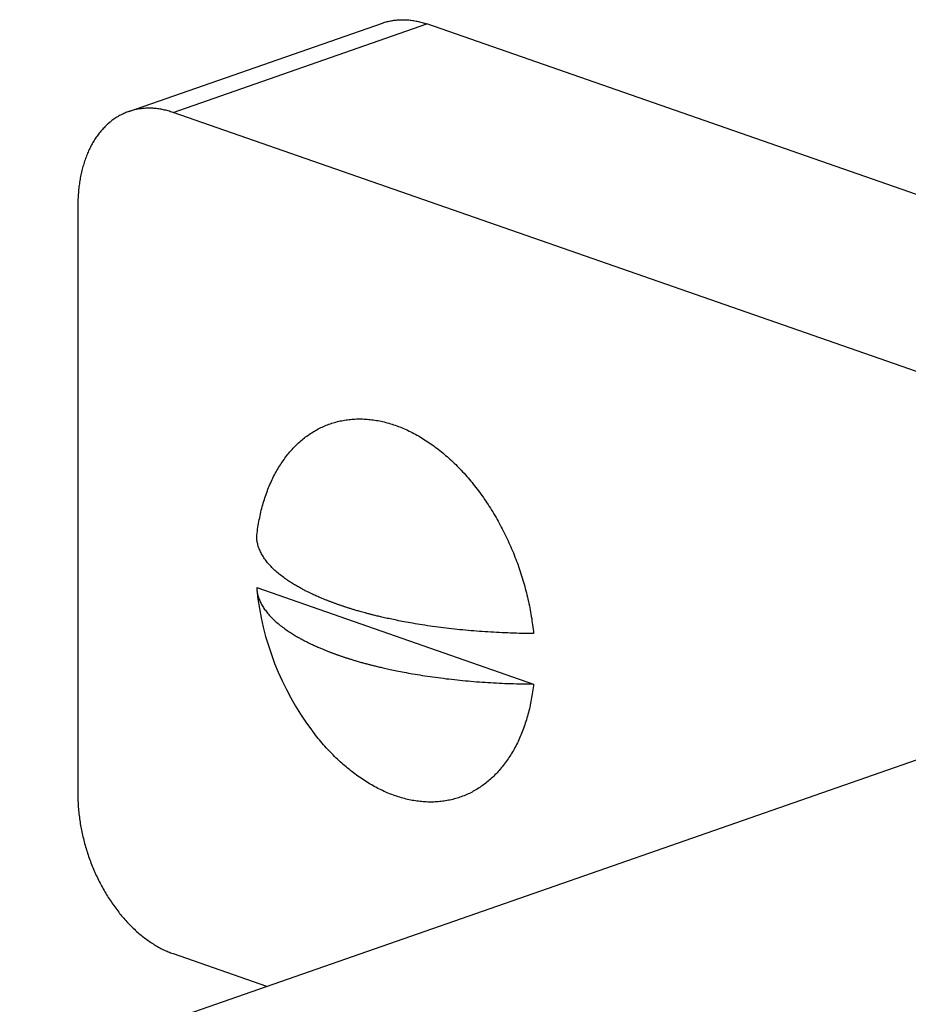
# Model space of a CAD drawing. Header units: millimetres. Extents: x 160 to 318, y 73 to 291.
# Tile 34 of 129: x 194.45 to 196.43, y 123.42 to 125.62. Entities that reach past the tile are written whole.
import ezdxf

# ---------------------------------------------------------------- set-up
doc = ezdxf.new("R2010")
doc.units = ezdxf.units.MM
doc.header["$LTSCALE"] = 30.734
doc.layers.get('0').update_dxf_attribs({"linetype": 'CONTINUOUS'})

msp = doc.modelspace()

# ---------------------------------------------------------------- linework, layer by layer
at = {"color": 7, "linetype": 'Continuous'}
for p, q in [((194.6933, 125.4131), (195.259, 125.6103)), ((200.5903, 123.7843), (195.3577, 125.6082)), ((200.0246, 123.5871), (194.7921, 125.411)), ((194.5799, 125.2038), (194.5799, 123.8916)), ((194.9785, 124.3525), (195.5956, 124.1374)), ((194.9785, 124.3525), (194.9788, 124.3479)), ((193.4607, 122.9271), (197.1779, 124.2228)), ((194.7921, 123.5365), (195.0005, 123.4638))]:
    msp.add_line(p, q, dxfattribs=at)
at = {"color": 9, "linetype": 'Continuous'}
msp.add_line((194.7921, 125.411), (195.3577, 125.6082), dxfattribs=at)
at = {"color": 7, "linetype": 'Continuous'}
msp.add_arc((195.6045, 124.4119), 0.629, 185.8412, 216.8043, dxfattribs=at)
for points, knots in [([(195.259, 125.6103), (195.2608, 125.6109), (195.2657, 125.6126), (195.2741, 125.6147), (195.2841, 125.6165), (195.2943, 125.6176), (195.3046, 125.6179), (195.3151, 125.6175), (195.3257, 125.6163), (195.3364, 125.6144), (195.3471, 125.6117), (195.3542, 125.6095), (195.3577, 125.6082)], [0, 0, 0, 0, 0.0055975, 0.0156884, 0.0258333, 0.0360566, 0.0463969, 0.0568731, 0.067519, 0.0783498, 0.0893912, 0.1006555, 0.1006555, 0.1006555, 0.1006555]), ([(194.7921, 125.411), (194.7885, 125.4123), (194.7814, 125.4145), (194.7707, 125.4172), (194.76, 125.4191), (194.7494, 125.4203), (194.7389, 125.4207), (194.7286, 125.4204), (194.7184, 125.4193), (194.7084, 125.4175), (194.7, 125.4154), (194.6951, 125.4138), (194.6933, 125.4131)], [0, 0, 0, 0, 0.0112643, 0.0223057, 0.0331365, 0.0437824, 0.0542586, 0.0645989, 0.0748222, 0.0849671, 0.095058, 0.1006555, 0.1006555, 0.1006555, 0.1006555]), ([(194.6933, 125.4131), (194.6919, 125.4126), (194.6873, 125.411), (194.6798, 125.4077), (194.6708, 125.403), (194.6621, 125.3976), (194.6538, 125.3914), (194.6458, 125.3847), (194.6382, 125.3772), (194.631, 125.3691), (194.6242, 125.3605), (194.6178, 125.3512), (194.6119, 125.3413), (194.6064, 125.3309), (194.6015, 125.32), (194.597, 125.3086), (194.593, 125.2968), (194.5895, 125.2845), (194.5866, 125.2719), (194.5842, 125.2588), (194.5823, 125.2455), (194.5809, 125.2318), (194.5801, 125.2179), (194.5799, 125.2085), (194.5799, 125.2038)], [0, 0, 0, 0, 0.0044788, 0.0145676, 0.0247024, 0.0349189, 0.0452409, 0.0557042, 0.0663264, 0.0771389, 0.0881532, 0.0993941, 0.1108684, 0.1225906, 0.1345672, 0.1467996, 0.1592954, 0.1720446, 0.1850541, 0.1983066, 0.2118046, 0.2255287, 0.2394745, 0.2536235, 0.2536235, 0.2536235, 0.2536235]), ([(194.9785, 124.465), (194.9791, 124.4709), (194.9805, 124.4824), (194.9834, 124.4996), (194.9868, 124.5163), (194.9908, 124.5326), (194.9955, 124.5485), (195.0007, 124.5638), (195.0065, 124.5786), (195.0128, 124.5929), (195.0197, 124.6066), (195.0272, 124.6197), (195.0351, 124.6321), (195.0436, 124.6439), (195.0526, 124.6549), (195.062, 124.6653), (195.0719, 124.675), (195.0822, 124.6838), (195.0929, 124.692), (195.1041, 124.6993), (195.1156, 124.7058), (195.1274, 124.7116), (195.1396, 124.7165), (195.152, 124.7205), (195.1648, 124.7237), (195.1777, 124.7261), (195.1909, 124.7276), (195.2043, 124.7282), (195.2179, 124.728), (195.2316, 124.727), (195.2454, 124.725), (195.2593, 124.7223), (195.2732, 124.7186), (195.2872, 124.7142), (195.3011, 124.7089), (195.3151, 124.7028), (195.3289, 124.6959), (195.3427, 124.6882), (195.3564, 124.6797), (195.3699, 124.6705), (195.3833, 124.6605), (195.3965, 124.6498), (195.4094, 124.6384), (195.4221, 124.6263), (195.4346, 124.6136), (195.4467, 124.6002), (195.4585, 124.5862), (195.47, 124.5717), (195.4811, 124.5567), (195.4918, 124.5411), (195.5022, 124.525), (195.512, 124.5085), (195.5215, 124.4916), (195.5304, 124.4743), (195.5389, 124.4566), (195.5468, 124.4386), (195.5543, 124.4204), (195.5612, 124.4019), (195.5675, 124.3832), (195.5733, 124.3644), (195.5786, 124.3454), (195.5832, 124.3263), (195.5872, 124.3072), (195.5907, 124.2881), (195.5935, 124.269), (195.595, 124.2563), (195.5956, 124.2499)], [0, 0, 0, 0, 0.017636, 0.035001, 0.052086, 0.068883, 0.085385, 0.10159, 0.117497, 0.133107, 0.148424, 0.163455, 0.178208, 0.192696, 0.206934, 0.22094, 0.234734, 0.248339, 0.261782, 0.27509, 0.288294, 0.301426, 0.314517, 0.327602, 0.340714, 0.353885, 0.367149, 0.380535, 0.394074, 0.40779, 0.42171, 0.435854, 0.450242, 0.46489, 0.47981, 0.495013, 0.510507, 0.526297, 0.542385, 0.558771, 0.575452, 0.592425, 0.609681, 0.627213, 0.64501, 0.66306, 0.68135, 0.699865, 0.718589, 0.737505, 0.756594, 0.775838, 0.795216, 0.814708, 0.834294, 0.85395, 0.873657, 0.893391, 0.913131, 0.932854, 0.952538, 0.972161, 0.991702, 1.011139, 1.030451, 1.049618, 1.049618, 1.049618, 1.049618]), ([(195.5956, 124.2499), (195.5871, 124.2499), (195.57, 124.2501), (195.5445, 124.2508), (195.519, 124.2519), (195.4937, 124.2533), (195.4686, 124.255), (195.4437, 124.2571), (195.4191, 124.2596), (195.3948, 124.2624), (195.3709, 124.2656), (195.348, 124.269), (195.3268, 124.2725), (195.3078, 124.2759), (195.2911, 124.2792), (195.2766, 124.2822), (195.2638, 124.285), (195.2527, 124.2876), (195.2429, 124.2899), (195.2344, 124.2921), (195.2269, 124.294), (195.2203, 124.2958), (195.2145, 124.2974), (195.2093, 124.2988), (195.2047, 124.3002), (195.2004, 124.3014), (195.1964, 124.3026), (195.1926, 124.3037), (195.1891, 124.3048), (195.1857, 124.3059), (195.1823, 124.3069), (195.1791, 124.308), (195.1759, 124.309), (195.1728, 124.3101), (195.1696, 124.3111), (195.1665, 124.3122), (195.1633, 124.3133), (195.1602, 124.3143), (195.1572, 124.3154), (195.1541, 124.3165), (195.1511, 124.3176), (195.1481, 124.3187), (195.1451, 124.3198), (195.1421, 124.321), (195.1391, 124.3221), (195.1361, 124.3233), (195.133, 124.3245), (195.1297, 124.3259), (195.1263, 124.3272), (195.1227, 124.3287), (195.1189, 124.3304), (195.1147, 124.3322), (195.1102, 124.3342), (195.1051, 124.3365), (195.0996, 124.3391), (195.0934, 124.342), (195.0866, 124.3454), (195.0793, 124.3493), (195.0713, 124.3537), (195.0626, 124.3588), (195.0533, 124.3645), (195.0435, 124.3711), (195.0335, 124.3785), (195.0237, 124.3864), (195.0147, 124.3947), (195.0065, 124.4032), (194.9994, 124.4118), (194.9933, 124.4205), (194.9882, 124.4293), (194.9842, 124.4381), (194.9811, 124.4471), (194.9792, 124.456), (194.9786, 124.462), (194.9785, 124.465)], [0, 0, 0, 0, 0.0256227, 0.0511824, 0.076663, 0.1020192, 0.1272163, 0.1521928, 0.1769194, 0.2014508, 0.2256801, 0.2490974, 0.2708927, 0.2902171, 0.3070991, 0.3218377, 0.3347627, 0.3461444, 0.3561453, 0.3649132, 0.372602, 0.3793591, 0.3853297, 0.3906571, 0.3954804, 0.3999287, 0.4040774, 0.4079772, 0.4116802, 0.4152373, 0.4186917, 0.4220833, 0.4254366, 0.4287681, 0.4320875, 0.4354002, 0.4387047, 0.4419943, 0.4452627, 0.4485034, 0.4517155, 0.4549042, 0.458079, 0.4612551, 0.4644544, 0.4677119, 0.4710639, 0.4745516, 0.4782148, 0.4820896, 0.4862306, 0.4907325, 0.4956904, 0.5011925, 0.5073165, 0.5141278, 0.5216805, 0.530006, 0.5391267, 0.5491143, 0.560042, 0.5719189, 0.5845585, 0.5973124, 0.6096815, 0.6214252, 0.6325479, 0.643138, 0.6532533, 0.6629513, 0.6723133, 0.6814277, 0.6904026, 0.6904026, 0.6904026, 0.6904026]), ([(194.9788, 124.3479), (194.9789, 124.3465), (194.9795, 124.342), (194.9811, 124.3346), (194.9842, 124.3257), (194.9882, 124.3168), (194.9933, 124.308), (194.9994, 124.2993), (195.0065, 124.2908), (195.0147, 124.2823), (195.0237, 124.274), (195.0335, 124.266), (195.0435, 124.2586), (195.0533, 124.252), (195.0626, 124.2463), (195.0713, 124.2412), (195.0793, 124.2368), (195.0866, 124.233), (195.0934, 124.2296), (195.0996, 124.2266), (195.1051, 124.224), (195.1102, 124.2217), (195.1147, 124.2197), (195.1189, 124.2179), (195.1227, 124.2163), (195.1263, 124.2148), (195.1297, 124.2134), (195.133, 124.2121), (195.1361, 124.2108), (195.1391, 124.2096), (195.1421, 124.2085), (195.1451, 124.2074), (195.1481, 124.2062), (195.1511, 124.2051), (195.1541, 124.204), (195.1572, 124.203), (195.1602, 124.2019), (195.1633, 124.2008), (195.1665, 124.1997), (195.1696, 124.1986), (195.1728, 124.1976), (195.1759, 124.1965), (195.1791, 124.1955), (195.1823, 124.1945), (195.1857, 124.1934), (195.1891, 124.1924), (195.1926, 124.1913), (195.1964, 124.1901), (195.2004, 124.189), (195.2047, 124.1877), (195.2093, 124.1864), (195.2145, 124.1849), (195.2203, 124.1833), (195.2269, 124.1816), (195.2344, 124.1796), (195.2429, 124.1775), (195.2527, 124.1751), (195.2638, 124.1725), (195.2766, 124.1697), (195.2911, 124.1667), (195.3078, 124.1634), (195.3268, 124.16), (195.348, 124.1565), (195.3709, 124.1531), (195.3948, 124.15), (195.4191, 124.1471), (195.4437, 124.1447), (195.4686, 124.1425), (195.4937, 124.1408), (195.519, 124.1394), (195.5445, 124.1383), (195.57, 124.1377), (195.5871, 124.1375), (195.5956, 124.1374)], [0, 0, 0, 0, 0.004296, 0.0134103, 0.0227723, 0.0324703, 0.0425856, 0.0531757, 0.0642985, 0.0760421, 0.0884112, 0.1011651, 0.1138048, 0.1256818, 0.1366096, 0.1465972, 0.155718, 0.1640436, 0.1715963, 0.1784076, 0.1845317, 0.1900337, 0.1949916, 0.1994935, 0.2036344, 0.2075093, 0.2111724, 0.2146601, 0.218012, 0.2212695, 0.2244688, 0.2276449, 0.2308197, 0.2340084, 0.2372205, 0.2404612, 0.2437296, 0.2470193, 0.2503238, 0.2536364, 0.2569559, 0.2602873, 0.2636406, 0.2670322, 0.2704866, 0.2740438, 0.2777468, 0.2816467, 0.2857954, 0.2902437, 0.2950671, 0.3003945, 0.3063652, 0.3131223, 0.320811, 0.3295789, 0.3395798, 0.3509615, 0.3638864, 0.3786249, 0.3955068, 0.4148311, 0.4366262, 0.4600435, 0.4842728, 0.5088042, 0.5335308, 0.5585073, 0.5837044, 0.6090606, 0.6345413, 0.6601009, 0.6857236, 0.6857236, 0.6857236, 0.6857236]), ([(195.5956, 124.1374), (195.595, 124.1316), (195.5935, 124.12), (195.5907, 124.1029), (195.5873, 124.0861), (195.5832, 124.0698), (195.5786, 124.054), (195.5734, 124.0386), (195.5676, 124.0238), (195.5613, 124.0095), (195.5543, 123.9959), (195.5469, 123.9828), (195.5389, 123.9704), (195.5305, 123.9586), (195.5215, 123.9475), (195.5121, 123.9371), (195.5022, 123.9275), (195.4919, 123.9186), (195.4811, 123.9105), (195.47, 123.9031), (195.4585, 123.8966), (195.4467, 123.8909), (195.4345, 123.886), (195.422, 123.8819), (195.4093, 123.8787), (195.3963, 123.8764), (195.3831, 123.8748), (195.3697, 123.8742), (195.3562, 123.8744), (195.3425, 123.8755), (195.3287, 123.8774), (195.3148, 123.8802), (195.3009, 123.8838), (195.2869, 123.8883), (195.2729, 123.8935), (195.259, 123.8997), (195.2451, 123.9066), (195.2313, 123.9143), (195.2177, 123.9228), (195.2041, 123.932), (195.1908, 123.942), (195.1776, 123.9527), (195.1646, 123.9641), (195.1519, 123.9762), (195.1395, 123.9889), (195.1273, 124.0022), (195.1155, 124.0162), (195.1068, 124.0272), (195.102, 124.0336), (195.1009, 124.0351)], [0, 0, 0, 0, 0.0176374, 0.0350031, 0.0520878, 0.068884, 0.0853864, 0.1015916, 0.1174985, 0.1331084, 0.1484254, 0.1634559, 0.1782091, 0.1926971, 0.206935, 0.2209405, 0.2347343, 0.2483397, 0.2617824, 0.2750908, 0.2882948, 0.3014261, 0.3145174, 0.3276021, 0.3407137, 0.3538853, 0.3671489, 0.3805354, 0.3940736, 0.4077904, 0.4217101, 0.4358544, 0.4502422, 0.4648896, 0.4798098, 0.4950133, 0.5105075, 0.5262974, 0.5423854, 0.5587712, 0.5754526, 0.5924247, 0.609681, 0.6272129, 0.64501, 0.6630603, 0.6813505, 0.6998656, 0.7053, 0.7053, 0.7053, 0.7053]), ([(194.5799, 123.8916), (194.5799, 123.8868), (194.5801, 123.8772), (194.5809, 123.8627), (194.5823, 123.8481), (194.5842, 123.8334), (194.5866, 123.8187), (194.5896, 123.804), (194.5931, 123.7893), (194.597, 123.7747), (194.6015, 123.7602), (194.6065, 123.7458), (194.6119, 123.7317), (194.6179, 123.7177), (194.6242, 123.704), (194.631, 123.6906), (194.6382, 123.6775), (194.6458, 123.6648), (194.6538, 123.6525), (194.6621, 123.6406), (194.6708, 123.6291), (194.6797, 123.6181), (194.689, 123.6077), (194.6985, 123.5978), (194.7083, 123.5884), (194.7183, 123.5796), (194.7284, 123.5715), (194.7388, 123.564), (194.7492, 123.5571), (194.7598, 123.5509), (194.7705, 123.5453), (194.7812, 123.5405), (194.7884, 123.5377), (194.7921, 123.5365)], [0, 0, 0, 0, 0.0143387, 0.0288526, 0.0435188, 0.0583269, 0.0732474, 0.0882719, 0.1033668, 0.1185232, 0.1337089, 0.1489096, 0.1641001, 0.1792571, 0.1943647, 0.2093924, 0.2243305, 0.2391469, 0.2538342, 0.2683621, 0.2827237, 0.2968938, 0.3108624, 0.3246145, 0.3381349, 0.3514198, 0.3644516, 0.3772349, 0.3897544, 0.402019, 0.4140213, 0.4257719, 0.4372737, 0.4372737, 0.4372737, 0.4372737])]:
    msp.add_open_spline(points, degree=3, knots=knots, dxfattribs=at)

doc.saveas('drawing.dxf')
